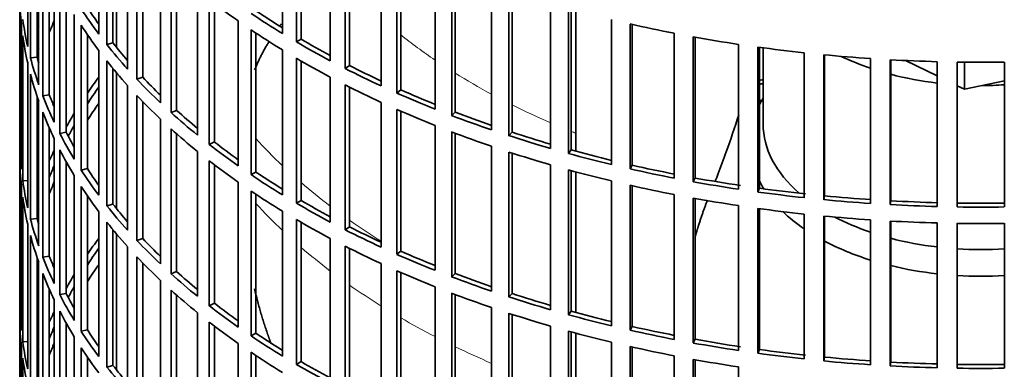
# Model space of a CAD drawing. Header units: millimetres. Extents: x 441 to 1325, y -1714 to 1591.
# Tile 4 of 29: x 1032 to 1179, y -1464 to -1412. Entities that reach past the tile are written whole.
import ezdxf

# ---------------------------------------------------------------- set-up
doc = ezdxf.new("R2010")
doc.units = ezdxf.units.MM
for name, color, linetype in [('VSI184-254_GIUNT', 7, 'Continuous'), ('VSI344-454_FILTR', 7, 'Continuous'), ('VSI344-454_SUPPO', 7, 'Continuous')]:
    doc.layers.add(name, color=color, linetype=linetype)

# ---------------------------------------------------------------- blocks, each defined once
blk = doc.blocks.new('SE4')
at = {"layer": 'VSI184-254_GIUNT', "color": 7, "linetype": 'Continuous', "lineweight": 35}
blk.add_line((1143.42, -1416.36), (1143.42, -1427.72), dxfattribs=at)
for centre, major_axis, start_param, end_param in [((1175.92, -1403.23), (-32.5, 0), 0.875493, 1.038932), ((1175.92, -1403.23), (-32.5, 0), 1.14425, 1.369498), ((1175.92, -1403.23), (-32.5, 0), 1.577864, 1.67924), ((1175.92, -1430.55), (-34.5, 0), -0.342169, -0.29004), ((1175.92, -1427.72), (32.5, 0), 3.141593, 3.725655), ((1175.92, -1430.55), (-34.5, 0), 0.29004, 0.352057), ((1175.92, -1430.55), (-34.5, 0), 0.541779, 0.70006), ((1175.92, -1427.72), (32.5, 0), 3.976979, 4.180525), ((1175.92, -1427.72), (32.5, 0), 4.285842, 4.51109), ((1175.92, -1430.55), (-34.5, 0), 0.828971, 1.072715), ((1175.92, -1427.72), (32.5, 0), 4.603946, 4.820832), ((1175.92, -1430.55), (-34.5, 0), 1.170442, 1.381313), ((1175.92, -1430.55), (-34.5, 0), 1.468662, 1.67293)]:
    blk.add_ellipse(centre, major_axis=major_axis, ratio=0.57735, start_param=start_param, end_param=end_param, dxfattribs=at)
at = {"layer": 'VSI344-454_FILTR', "color": 7, "linetype": 'Continuous', "lineweight": 35}
for p, q in [((1032.42, -1322.8), (1032.42, -1562.85)), ((1044.23, -1414.3), (1044.23, -1392.66)), ((1071.66, -1414.23), (1071.66, -1392.59)), ((1033.62, -1416.15), (1033.62, -1394.51)), ((1045.44, -1415.87), (1045.44, -1394.23)), ((1073.73, -1415.47), (1073.73, -1393.83)), ((1074.43, -1415.05), (1074.43, -1394.24)), ((1034.03, -1417.86), (1034.03, -1396.22)), ((1046.34, -1415.62), (1046.34, -1395.34)), ((1078.8, -1418.29), (1078.8, -1396.65)), ((1048.52, -1419.52), (1048.52, -1397.88)), ((1081.01, -1419.44), (1081.01, -1397.81)), ((1081.65, -1419), (1081.65, -1398.13)), ((1035.02, -1417.76), (1035.02, -1399.53)), ((1049.92, -1421.04), (1049.92, -1399.4)), ((1035.25, -1421.86), (1035.25, -1400.22)), ((1050.79, -1420.75), (1050.79, -1400.31)), ((1086.4, -1422.05), (1086.4, -1400.42)), ((1035.87, -1423.54), (1035.87, -1401.9)), ((1088.75, -1423.11), (1088.75, -1401.48)), ((1089.34, -1422.65), (1089.34, -1401.73)), ((1053.44, -1424.56), (1053.44, -1402.92)), ((1094.44, -1425.5), (1094.44, -1403.86)), ((1036.84, -1423.4), (1036.84, -1404.25)), ((1055.02, -1426.02), (1055.02, -1404.38)), ((1055.85, -1425.7), (1055.85, -1405.12)), ((1096.92, -1426.46), (1096.92, -1404.83)), ((1097.45, -1425.97), (1097.45, -1405.03)), ((1037.57, -1427.48), (1037.57, -1405.84)), ((1038.4, -1429.14), (1038.4, -1407.5)), ((1058.95, -1429.39), (1058.95, -1407.75)), ((1102.88, -1428.62), (1102.88, -1406.98)), ((1105.46, -1429.48), (1105.46, -1407.84)), ((1105.93, -1428.97), (1105.93, -1407.99)), ((1032.43, -1430.42), (1032.43, -1408.78)), ((1039.35, -1428.96), (1039.35, -1409.27)), ((1060.71, -1430.78), (1060.71, -1409.14)), ((1061.5, -1430.42), (1061.5, -1409.75)), ((1111.68, -1431.38), (1111.68, -1409.75)), ((1040.57, -1433), (1040.57, -1411.36)), ((1114.36, -1432.14), (1114.36, -1410.5)), ((1114.76, -1431.61), (1114.76, -1410.61)), ((1065.04, -1433.98), (1065.04, -1412.34)), ((1120.78, -1433.79), (1120.78, -1412.15)), ((1123.55, -1434.44), (1123.55, -1412.8)), ((1032.67, -1434.48), (1032.67, -1412.84)), ((1041.59, -1434.62), (1041.59, -1412.98)), ((1066.96, -1435.3), (1066.96, -1413.66)), ((1067.7, -1434.91), (1067.7, -1414.16)), ((1123.89, -1433.89), (1123.89, -1412.88)), ((1130.16, -1435.82), (1130.16, -1414.19)), ((1032.88, -1436.2), (1032.88, -1414.56)), ((1042.52, -1434.4), (1042.52, -1414.37)), ((1046.34, -1415.62), (1045.44, -1415.87)), ((1074.43, -1415.05), (1073.73, -1415.47)), ((1133, -1436.36), (1133, -1414.72)), ((1133.27, -1435.8), (1133.27, -1414.77)), ((1044.23, -1438.38), (1044.23, -1416.75)), ((1071.66, -1438.32), (1071.66, -1416.68)), ((1139.76, -1437.48), (1139.76, -1415.84)), ((1142.65, -1437.89), (1142.65, -1416.26)), ((1142.86, -1437.33), (1142.86, -1416.28)), ((1149.53, -1438.74), (1149.53, -1417.1)), ((1033.62, -1440.24), (1033.62, -1418.6)), ((1035.02, -1417.76), (1034.03, -1417.86)), ((1045.44, -1439.96), (1045.44, -1418.32)), ((1073.73, -1439.56), (1073.73, -1417.92)), ((1074.43, -1439.14), (1074.43, -1418.32)), ((1152.47, -1439.04), (1152.47, -1417.4)), ((1152.61, -1438.46), (1152.61, -1417.41)), ((1159.44, -1439.6), (1159.44, -1417.96)), ((1162.4, -1439.78), (1162.4, -1418.14)), ((1162.47, -1439.21), (1162.47, -1418.15)), ((1169.42, -1440.06), (1169.42, -1418.43)), ((1172.4, -1440.13), (1172.4, -1418.49)), ((1179.44, -1440.13), (1179.44, -1418.49)), ((1046.34, -1439.7), (1046.34, -1419.43)), ((1081.65, -1419), (1081.01, -1419.44)), ((1034.03, -1441.94), (1034.03, -1420.31)), ((1050.79, -1420.75), (1049.92, -1421.04)), ((1078.8, -1442.38), (1078.8, -1420.74)), ((1048.52, -1443.61), (1048.52, -1421.97)), ((1081.01, -1443.53), (1081.01, -1421.89)), ((1081.65, -1443.09), (1081.65, -1422.22)), ((1089.34, -1422.65), (1088.75, -1423.11)), ((1035.02, -1441.84), (1035.02, -1423.61)), ((1035.25, -1445.94), (1035.25, -1424.31)), ((1036.84, -1423.4), (1035.87, -1423.54)), ((1049.92, -1445.13), (1049.92, -1423.49)), ((1050.79, -1444.84), (1050.79, -1424.39)), ((1086.4, -1446.14), (1086.4, -1424.5)), ((1035.87, -1447.63), (1035.87, -1425.99)), ((1055.85, -1425.7), (1055.02, -1426.02)), ((1088.75, -1447.2), (1088.75, -1425.56)), ((1089.34, -1446.73), (1089.34, -1425.82)), ((1097.45, -1425.97), (1096.92, -1426.46)), ((1053.44, -1448.64), (1053.44, -1427.01)), ((1036.84, -1447.49), (1036.84, -1428.34)), ((1039.35, -1428.96), (1038.4, -1429.14)), ((1055.02, -1450.1), (1055.02, -1428.47)), ((1094.44, -1449.59), (1094.44, -1427.95)), ((1096.92, -1450.55), (1096.92, -1428.91)), ((1105.93, -1428.97), (1105.46, -1429.48)), ((1032.67, -1430.42), (1032.43, -1430.42)), ((1037.57, -1451.57), (1037.57, -1429.93)), ((1055.85, -1449.78), (1055.85, -1429.21)), ((1061.5, -1430.42), (1060.71, -1430.78)), ((1097.45, -1450.06), (1097.45, -1429.11)), ((1038.4, -1453.22), (1038.4, -1431.59)), ((1058.95, -1453.47), (1058.95, -1431.83)), ((1102.88, -1452.7), (1102.88, -1431.07)), ((1105.46, -1453.56), (1105.46, -1431.93)), ((1114.76, -1431.61), (1114.36, -1432.14)), ((1032.43, -1454.51), (1032.43, -1432.87)), ((1039.35, -1453.04), (1039.35, -1433.36)), ((1060.71, -1454.87), (1060.71, -1433.23)), ((1105.93, -1453.05), (1105.93, -1432.08)), ((1042.52, -1434.4), (1041.59, -1434.62)), ((1061.5, -1454.51), (1061.5, -1433.84)), ((1111.68, -1455.47), (1111.68, -1433.83)), ((1114.36, -1456.23), (1114.36, -1434.59)), ((1114.76, -1455.7), (1114.76, -1434.7)), ((1123.89, -1433.89), (1123.55, -1434.44)), ((1033.62, -1436.15), (1032.88, -1436.2)), ((1040.57, -1457.09), (1040.57, -1435.45)), ((1067.7, -1434.91), (1066.96, -1435.3)), ((1120.78, -1457.88), (1120.78, -1436.24)), ((1133.27, -1435.8), (1133, -1436.36)), ((1032.67, -1458.57), (1032.67, -1436.93)), ((1041.59, -1458.7), (1041.59, -1437.07)), ((1065.04, -1458.07), (1065.04, -1436.43)), ((1066.96, -1459.38), (1066.96, -1437.75)), ((1123.55, -1458.52), (1123.55, -1436.88)), ((1123.89, -1457.98), (1123.89, -1436.96)), ((1142.86, -1437.33), (1142.65, -1437.89)), ((1032.88, -1460.28), (1032.88, -1438.65)), ((1042.52, -1458.49), (1042.52, -1438.45)), ((1067.7, -1459), (1067.7, -1438.24)), ((1074.43, -1439.14), (1073.73, -1439.56)), ((1130.16, -1459.91), (1130.16, -1438.27)), ((1133, -1460.44), (1133, -1438.81)), ((1133.27, -1459.89), (1133.27, -1438.86)), ((1152.61, -1438.46), (1152.47, -1439.04)), ((1162.47, -1439.21), (1162.4, -1439.78)), ((1046.34, -1439.7), (1045.44, -1439.96)), ((1071.66, -1462.4), (1071.66, -1440.77)), ((1139.76, -1461.56), (1139.76, -1439.93)), ((1142.65, -1461.98), (1142.65, -1440.34)), ((1142.86, -1461.41), (1142.86, -1440.37)), ((1035.02, -1441.84), (1034.03, -1441.94)), ((1044.23, -1462.47), (1044.23, -1440.83)), ((1073.73, -1463.64), (1073.73, -1442)), ((1149.53, -1462.82), (1149.53, -1441.19)), ((1152.47, -1463.12), (1152.47, -1441.49)), ((1152.61, -1462.55), (1152.61, -1441.5)), ((1159.44, -1463.69), (1159.44, -1442.05)), ((1162.4, -1463.87), (1162.4, -1442.23)), ((1162.47, -1463.29), (1162.47, -1442.23)), ((1033.62, -1464.32), (1033.62, -1442.69)), ((1045.44, -1464.04), (1045.44, -1442.41)), ((1046.34, -1463.79), (1046.34, -1443.52)), ((1074.43, -1463.23), (1074.43, -1442.41)), ((1081.65, -1443.09), (1081.01, -1443.53)), ((1169.42, -1464.15), (1169.42, -1442.51)), ((1172.4, -1464.21), (1172.4, -1442.57)), ((1179.44, -1464.21), (1179.44, -1442.57)), ((1034.03, -1466.03), (1034.03, -1444.39)), ((1050.79, -1444.84), (1049.92, -1445.13)), ((1078.8, -1466.46), (1078.8, -1444.83)), ((1048.52, -1467.69), (1048.52, -1446.06)), ((1081.01, -1467.62), (1081.01, -1445.98)), ((1081.65, -1467.17), (1081.65, -1446.3)), ((1035.02, -1465.93), (1035.02, -1447.7)), ((1036.84, -1447.49), (1035.87, -1447.63)), ((1049.92, -1469.21), (1049.92, -1447.58)), ((1089.34, -1446.73), (1088.75, -1447.2)), ((1035.25, -1470.03), (1035.25, -1448.39)), ((1050.79, -1468.93), (1050.79, -1448.48)), ((1086.4, -1470.23), (1086.4, -1448.59)), ((1035.87, -1471.71), (1035.87, -1450.08)), ((1055.85, -1449.78), (1055.02, -1450.1)), ((1088.75, -1471.29), (1088.75, -1449.65)), ((1089.34, -1470.82), (1089.34, -1449.91)), ((1097.45, -1450.06), (1096.92, -1450.55)), ((1036.84, -1471.57), (1036.84, -1452.42)), ((1053.44, -1472.73), (1053.44, -1451.09)), ((1094.44, -1473.67), (1094.44, -1452.04)), ((1039.35, -1453.04), (1038.4, -1453.22)), ((1055.02, -1474.19), (1055.02, -1452.55)), ((1055.85, -1473.87), (1055.85, -1453.29)), ((1096.92, -1474.64), (1096.92, -1453)), ((1097.45, -1474.15), (1097.45, -1453.2)), ((1105.93, -1453.05), (1105.46, -1453.56)), ((1032.67, -1454.5), (1032.43, -1454.51)), ((1037.57, -1475.65), (1037.57, -1454.02)), ((1061.5, -1454.51), (1060.71, -1454.87)), ((1102.88, -1476.79), (1102.88, -1455.15)), ((1038.4, -1477.31), (1038.4, -1455.67)), ((1058.95, -1477.56), (1058.95, -1455.92)), ((1105.46, -1477.65), (1105.46, -1456.01)), ((1105.93, -1477.14), (1105.93, -1456.17)), ((1114.76, -1455.7), (1114.36, -1456.23)), ((1032.43, -1478.59), (1032.43, -1456.96)), ((1039.35, -1477.13), (1039.35, -1457.44)), ((1060.71, -1478.95), (1060.71, -1457.31)), ((1061.5, -1478.6), (1061.5, -1457.92)), ((1111.68, -1479.56), (1111.68, -1457.92)), ((1123.89, -1457.98), (1123.55, -1458.52)), ((1040.57, -1481.17), (1040.57, -1459.54)), ((1042.52, -1458.49), (1041.59, -1458.7)), ((1067.7, -1459), (1066.96, -1459.38)), ((1114.36, -1480.31), (1114.36, -1458.67)), ((1114.76, -1479.78), (1114.76, -1458.79)), ((1032.67, -1482.65), (1032.67, -1461.02)), ((1033.62, -1460.24), (1032.88, -1460.28)), ((1041.59, -1482.79), (1041.59, -1461.15)), ((1065.04, -1482.15), (1065.04, -1460.52)), ((1120.78, -1481.96), (1120.78, -1460.33)), ((1123.55, -1482.61), (1123.55, -1460.97)), ((1123.89, -1482.07), (1123.89, -1461.05)), ((1133.27, -1459.89), (1133, -1460.44)), ((1032.88, -1484.37), (1032.88, -1462.73)), ((1042.52, -1482.57), (1042.52, -1462.54)), ((1066.96, -1483.47), (1066.96, -1461.83)), ((1067.7, -1483.09), (1067.7, -1462.33)), ((1130.16, -1484), (1130.16, -1462.36)), ((1142.86, -1461.41), (1142.65, -1461.98)), ((1152.61, -1462.55), (1152.47, -1463.12)), ((1046.34, -1463.79), (1045.44, -1464.04)), ((1074.43, -1463.23), (1073.73, -1463.64)), ((1133, -1484.53), (1133, -1462.89)), ((1133.27, -1483.97), (1133.27, -1462.94)), ((1139.76, -1485.65), (1139.76, -1464.01)), ((1162.47, -1463.29), (1162.4, -1463.87))]:
    blk.add_line(p, q, dxfattribs=at)
for centre, radius, start, end in [((1175.92, -1170.01), 248.5, 269.189, 270.811), ((1175.92, -1192.81), 246.77, 269.1833, 270.8167), ((1175.92, -1191.65), 248.5, 269.189, 270.811), ((1175.92, -1194.1), 248.5, 269.189, 270.811), ((1175.92, -1216.89), 246.77, 269.1833, 270.8167), ((1175.92, -1215.74), 248.5, 269.189, 270.811)]:
    blk.add_arc(centre, radius, start, end, dxfattribs=at)
for centre, major_axis, start_param, end_param in [((1175.92, -1407.92), (-143.5, 0), 0.010392, 0.059421), ((1175.92, -1359.75), (-143.5, 0), 0.63871, 0.68774), ((1175.92, -1381.39), (-143.5, 0), 0.359458, 0.408487), ((1175.92, -1381.39), (-142.5, 0), 0.359286, 0.391958), ((1175.92, -1357.3), (-143.5, 0), 0.708524, 0.757553), ((1175.92, -1357.3), (-142.5, 0), 0.708352, 0.750104), ((1175.92, -1405.47), (-143.5, 0), 0.080205, 0.129234), ((1175.92, -1432.01), (-142.5, 0), -0.242088, -0.219659), ((1175.92, -1335.66), (-143.5, 0), 1.197216, 1.246245), ((1175.92, -1429.56), (-143.5, 0), -0.199048, -0.190533), ((1175.92, -1383.84), (-143.5, 0), 0.359458, 0.408487), ((1175.92, -1359.75), (-143.5, 0), 0.708524, 0.757553), ((1175.92, -1407.92), (-143.5, 0), 0.080205, 0.129234), ((1175.92, -1381.39), (-142.5, 0), 0.429099, 0.464583), ((1175.92, -1357.3), (-143.5, 0), 0.778337, 0.827366), ((1175.92, -1357.3), (-142.5, 0), 0.778165, 0.820895), ((1175.92, -1335.66), (-143.5, 0), 1.267029, 1.316058), ((1175.92, -1429.56), (-142.5, 0), -0.160582, -0.149846), ((1175.92, -1381.39), (-143.5, 0), 0.429271, 0.4783), ((1175.92, -1335.66), (-143.5, 0), 1.336842, 1.385871), ((1175.92, -1405.47), (-143.5, 0), 0.150018, 0.199048), ((1175.92, -1405.47), (-142.5, 0), 0.149846, 0.160582), ((1175.92, -1383.84), (-143.5, 0), 0.429271, 0.4783), ((1175.92, -1359.75), (-143.5, 0), 0.778337, 0.827366), ((1175.92, -1335.66), (-143.5, 0), 1.406655, 1.455685), ((1175.92, -1335.66), (-143.5, 0), 1.476469, 1.525498), ((1175.92, -1357.3), (-143.5, 0), 0.84815, 0.897179), ((1175.92, -1357.3), (-142.5, 0), 0.847978, 0.891566), ((1175.92, -1407.92), (-143.5, 0), 0.150018, 0.199048), ((1175.92, -1453.65), (-143.5, 0), -0.408487, -0.377404), ((1175.92, -1381.39), (-143.5, 0), 0.499084, 0.548113), ((1175.92, -1381.39), (-142.5, 0), 0.498912, 0.536508), ((1175.92, -1501.82), (-143.5, 0), -1.342333, -1.336842), ((1175.92, -1453.65), (-142.5, 0), -0.391958, -0.359286), ((1175.92, -1359.75), (-143.5, 0), 0.84815, 0.897179), ((1175.92, -1357.3), (-143.5, 0), 0.917963, 0.966992), ((1175.92, -1357.3), (-142.5, 0), 0.917791, 0.962144), ((1175.92, -1501.82), (-142.5, 0), -1.340701, -1.33667), ((1175.92, -1405.47), (-143.5, 0), 0.219831, 0.268861), ((1175.92, -1405.47), (-142.5, 0), 0.219659, 0.242088), ((1175.92, -1383.84), (-143.5, 0), 0.499084, 0.548113), ((1175.92, -1504.27), (-142.5, 0), -1.339301, -1.33667), ((1175.92, -1407.92), (-143.5, 0), 0.219831, 0.268861), ((1175.92, -1456.1), (-142.5, 0), -0.391958, -0.359286), ((1175.92, -1381.39), (-143.5, 0), 0.568897, 0.617927), ((1175.92, -1381.39), (-142.5, 0), 0.568725, 0.607984), ((1175.92, -1359.75), (-143.5, 0), 0.917963, 0.966992), ((1175.92, -1357.3), (-142.5, 0), 0.987604, 1.032651), ((1175.92, -1453.65), (-143.5, 0), -0.338674, -0.312019), ((1175.92, -1357.3), (-143.5, 0), 0.987776, 1.036806), ((1175.92, -1405.47), (-142.5, 0), 0.289473, 0.318152), ((1175.92, -1453.65), (-142.5, 0), -0.318152, -0.297119), ((1175.92, -1383.84), (-143.5, 0), 0.568897, 0.617927), ((1175.92, -1359.75), (-143.5, 0), 0.987776, 1.036806), ((1175.92, -1357.3), (-142.5, 0), 1.057417, 1.103102), ((1175.92, -1429.56), (-143.5, 0), 0.010392, 0.059421), ((1175.92, -1405.47), (-143.5, 0), 0.289645, 0.338674), ((1175.92, -1381.39), (-142.5, 0), 0.638538, 0.679153), ((1175.92, -1357.3), (-143.5, 0), 1.057589, 1.106619), ((1175.92, -1453.65), (-143.5, 0), -0.268861, -0.248955), ((1175.92, -1407.92), (-143.5, 0), 0.289645, 0.338674), ((1175.92, -1381.39), (-143.5, 0), 0.63871, 0.68774), ((1175.92, -1359.75), (-143.5, 0), 1.057589, 1.106619), ((1175.92, -1357.3), (-142.5, 0), 1.127231, 1.17351), ((1175.92, -1432.01), (-143.5, 0), 0.010392, 0.059421), ((1175.92, -1383.84), (-143.5, 0), 0.63871, 0.68774), ((1175.92, -1357.3), (-143.5, 0), 1.127403, 1.176432), ((1175.92, -1453.65), (-142.5, 0), -0.242088, -0.219659), ((1175.92, -1405.47), (-143.5, 0), 0.359458, 0.408487), ((1175.92, -1405.47), (-142.5, 0), 0.359286, 0.391958), ((1175.92, -1359.75), (-143.5, 0), 1.127403, 1.176432), ((1175.92, -1357.3), (-143.5, 0), 1.197216, 1.246245), ((1175.92, -1357.3), (-142.5, 0), 1.197044, 1.243883), ((1175.92, -1429.56), (-143.5, 0), 0.080205, 0.129234), ((1175.92, -1381.39), (-143.5, 0), 0.708524, 0.757553), ((1175.92, -1381.39), (-142.5, 0), 0.708352, 0.750104), ((1175.92, -1357.3), (-143.5, 0), 1.267029, 1.316058), ((1175.92, -1357.3), (-142.5, 0), 1.266857, 1.31623), ((1175.92, -1453.65), (-143.5, 0), -0.199048, -0.190533), ((1175.92, -1456.1), (-142.5, 0), -0.242088, -0.219659), ((1175.92, -1407.92), (-143.5, 0), 0.359458, 0.408487), ((1175.92, -1383.84), (-143.5, 0), 0.708524, 0.757553), ((1175.92, -1359.75), (-143.5, 0), 1.197216, 1.246245), ((1175.92, -1357.3), (-142.5, 0), 1.33667, 1.386044), ((1175.92, -1432.01), (-143.5, 0), 0.080205, 0.129234), ((1175.92, -1381.39), (-142.5, 0), 0.778165, 0.820895), ((1175.92, -1359.75), (-143.5, 0), 1.267029, 1.316058), ((1175.92, -1357.3), (-143.5, 0), 1.336842, 1.385871), ((1175.92, -1357.3), (-143.5, 0), 1.406655, 1.455685), ((1175.92, -1357.3), (-142.5, 0), 1.406483, 1.455857), ((1175.92, -1357.3), (-142.5, 0), 1.476296, 1.52567), ((1175.92, -1453.65), (-142.5, 0), -0.160582, -0.149846), ((1175.92, -1405.47), (-143.5, 0), 0.429271, 0.4783), ((1175.92, -1405.47), (-142.5, 0), 0.429099, 0.464583), ((1175.92, -1381.39), (-143.5, 0), 0.778337, 0.827366), ((1175.92, -1359.75), (-143.5, 0), 1.336842, 1.385871), ((1175.92, -1357.3), (-143.5, 0), 1.476469, 1.525498), ((1175.92, -1429.56), (-143.5, 0), 0.150018, 0.199048), ((1175.92, -1429.56), (-142.5, 0), 0.149846, 0.160582), ((1175.92, -1383.84), (-143.5, 0), 0.778337, 0.827366), ((1175.92, -1359.75), (-143.5, 0), 1.406655, 1.455685), ((1175.92, -1359.75), (-143.5, 0), 1.476469, 1.525498), ((1175.92, -1407.92), (-143.5, 0), 0.429271, 0.4783), ((1175.92, -1381.39), (-143.5, 0), 0.84815, 0.897179), ((1175.92, -1381.39), (-142.5, 0), 0.847978, 0.891566), ((1175.92, -1432.01), (-143.5, 0), 0.150018, 0.199048), ((1175.92, -1477.73), (-143.5, 0), -0.408487, -0.377404), ((1175.92, -1405.47), (-143.5, 0), 0.499084, 0.548113), ((1175.92, -1405.47), (-142.5, 0), 0.498912, 0.536508), ((1175.92, -1477.73), (-142.5, 0), -0.391958, -0.359286), ((1175.92, -1383.84), (-143.5, 0), 0.84815, 0.897179), ((1175.92, -1429.56), (-143.5, 0), 0.219831, 0.268861), ((1175.92, -1429.56), (-142.5, 0), 0.219659, 0.242088), ((1175.92, -1407.92), (-143.5, 0), 0.499084, 0.548113), ((1175.92, -1381.39), (-143.5, 0), 0.917963, 0.966992), ((1175.92, -1381.39), (-142.5, 0), 0.917791, 0.962144), ((1175.92, -1480.18), (-142.5, 0), -0.391958, -0.359286), ((1175.92, -1432.01), (-143.5, 0), 0.219831, 0.268861), ((1175.92, -1477.73), (-143.5, 0), -0.338674, -0.312019), ((1175.92, -1405.47), (-143.5, 0), 0.568897, 0.617927), ((1175.92, -1405.47), (-142.5, 0), 0.568725, 0.607984), ((1175.92, -1383.84), (-143.5, 0), 0.917963, 0.966992), ((1175.92, -1381.39), (-143.5, 0), 0.987776, 1.036806), ((1175.92, -1381.39), (-142.5, 0), 0.987604, 1.032651), ((1175.92, -1477.73), (-142.5, 0), -0.318152, -0.297119), ((1175.92, -1429.56), (-143.5, 0), 0.289645, 0.338674), ((1175.92, -1429.56), (-142.5, 0), 0.289473, 0.318152), ((1175.92, -1407.92), (-143.5, 0), 0.568897, 0.617927), ((1175.92, -1383.84), (-143.5, 0), 0.987776, 1.036806), ((1175.92, -1381.39), (-143.5, 0), 1.057589, 1.106619), ((1175.92, -1381.39), (-142.5, 0), 1.057417, 1.103102), ((1175.92, -1453.65), (-143.5, 0), 0.010392, 0.059421), ((1175.92, -1405.47), (-143.5, 0), 0.63871, 0.68774), ((1175.92, -1405.47), (-142.5, 0), 0.638538, 0.679153), ((1175.92, -1477.73), (-143.5, 0), -0.268861, -0.248955), ((1175.92, -1432.01), (-143.5, 0), 0.289645, 0.338674), ((1175.92, -1383.84), (-143.5, 0), 1.057589, 1.106619), ((1175.92, -1381.39), (-143.5, 0), 1.127403, 1.176432), ((1175.92, -1381.39), (-142.5, 0), 1.127231, 1.17351), ((1175.92, -1456.1), (-143.5, 0), 0.010392, 0.059421), ((1175.92, -1477.73), (-142.5, 0), -0.242088, -0.219659), ((1175.92, -1407.92), (-143.5, 0), 0.63871, 0.68774), ((1175.92, -1381.39), (-142.5, 0), 1.197044, 1.243883), ((1175.92, -1429.56), (-143.5, 0), 0.359458, 0.408487), ((1175.92, -1429.56), (-142.5, 0), 0.359286, 0.391958), ((1175.92, -1405.47), (-143.5, 0), 0.708524, 0.757553), ((1175.92, -1405.47), (-142.5, 0), 0.708352, 0.750104), ((1175.92, -1383.84), (-143.5, 0), 1.127403, 1.176432), ((1175.92, -1381.39), (-143.5, 0), 1.197216, 1.246245), ((1175.92, -1453.65), (-143.5, 0), 0.080205, 0.129234), ((1175.92, -1477.73), (-143.5, 0), -0.199048, -0.190533), ((1175.92, -1480.18), (-142.5, 0), -0.242088, -0.219659), ((1175.92, -1432.01), (-143.5, 0), 0.359458, 0.408487), ((1175.92, -1383.84), (-143.5, 0), 1.197216, 1.246245), ((1175.92, -1381.39), (-143.5, 0), 1.267029, 1.316058), ((1175.92, -1381.39), (-142.5, 0), 1.266857, 1.31623), ((1175.92, -1456.1), (-143.5, 0), 0.080205, 0.129234), ((1175.92, -1407.92), (-143.5, 0), 0.708524, 0.757553), ((1175.92, -1381.39), (-143.5, 0), 1.336842, 1.385871), ((1175.92, -1381.39), (-142.5, 0), 1.33667, 1.386044), ((1175.92, -1381.39), (-142.5, 0), 1.406483, 1.455857), ((1175.92, -1429.56), (-143.5, 0), 0.429271, 0.4783), ((1175.92, -1429.56), (-142.5, 0), 0.429099, 0.464583), ((1175.92, -1405.47), (-143.5, 0), 0.778337, 0.827366), ((1175.92, -1405.47), (-142.5, 0), 0.778165, 0.820895), ((1175.92, -1383.84), (-143.5, 0), 1.267029, 1.316058), ((1175.92, -1381.39), (-143.5, 0), 1.406655, 1.455685), ((1175.92, -1381.39), (-143.5, 0), 1.476469, 1.525498), ((1175.92, -1381.39), (-142.5, 0), 1.476296, 1.52567)]:
    blk.add_ellipse(centre, major_axis=major_axis, ratio=0.57735, start_param=start_param, end_param=end_param, dxfattribs=at)
at = {"layer": 'VSI344-454_SUPPO', "color": 7, "linetype": 'Continuous', "lineweight": 35}
for p, q in [((1046.89, -1416.31), (1046.89, -1396.01)), ((1115.44, -1431.79), (1115.44, -1410.79)), ((1164.66, -1418.26), (1169.42, -1420.56)), ((1173.51, -1422.55), (1173.51, -1418.5)), ((1046.89, -1440.39), (1046.89, -1420.09)), ((1173.51, -1422.55), (1179.44, -1421.3)), ((1172.4, -1422.01), (1173.51, -1422.55)), ((1115.44, -1455.88), (1115.44, -1434.88)), ((1046.89, -1464.48), (1046.89, -1444.18)), ((1115.44, -1479.97), (1115.44, -1458.97))]:
    blk.add_line(p, q, dxfattribs=at)
at = {"layer": 'VSI344-454_SUPPO', "color": 4, "linetype": 'Continuous', "lineweight": 9}
for centre, major_axis, start_param, end_param in [((1175.92, -1378.15), (-106.99, 0), 0.627902, 0.705081), ((1175.92, -1378.15), (-106.99, 0), 0.747348, 0.819367), ((1175.92, -1378.15), (-106.99, 0), 0.857735, 0.926692), ((1175.92, -1378.15), (-106.99, 0), 0.962313, 0.96998), ((1175.92, -1397.39), (-122, 0), 0.479891, 0.546105), ((1175.92, -1397.39), (-122, 0), 0.588316, 0.649986), ((1175.92, -1407.07), (-122, 0), 0.479891, 0.546105), ((1175.92, -1397.39), (-122, 0), 0.687784, 0.746968), ((1175.92, -1407.07), (-122, 0), 0.588316, 0.649986), ((1175.92, -1407.07), (-122, 0), 0.687784, 0.746968), ((1175.92, -1407.07), (-122, 0), 0.781768, 0.839497), ((1175.92, -1407.07), (-122, 0), 0.872093, 0.928959)]:
    blk.add_ellipse(centre, major_axis=major_axis, ratio=0.57735, start_param=start_param, end_param=end_param, dxfattribs=at)
at = {"layer": 'VSI344-454_SUPPO', "color": 7, "linetype": 'Continuous', "lineweight": 35}
blk.add_open_spline([(1071.23, -1413.12), (1071.35, -1412.95), (1071.48, -1412.79)], degree=2, dxfattribs=at)
for points, degree, knots in [([(1067.5, -1419.65), (1068.35, -1417.53), (1069.62, -1415.47), (1069.64, -1415.43), (1069.66, -1415.4)], 2, [0.3285415, 0.3285415, 0.3285415, 0.5, 0.5, 0.5029097, 0.5029097, 0.5029097]), ([(1139.78, -1426.36), (1139.19, -1428.24), (1138.57, -1430.09), (1137.53, -1432.99), (1137.13, -1434.06), (1136.57, -1435.52), (1136.41, -1435.93), (1136.25, -1436.33)], 3, [0.7699646, 0.7699646, 0.7699646, 0.7699646, 0.875, 0.875, 0.9375, 0.9375, 0.9619995, 0.9619995, 0.9619995, 0.9619995]), ([(1133.23, -1444.78), (1133.44, -1444), (1133.68, -1443.22), (1134.34, -1441.07), (1135.12, -1439.1)], 2, [0.6790351, 0.6790351, 0.6790351, 0.75, 0.75, 0.9525285, 0.9525285, 0.9525285]), ([(1069.98, -1460.59), (1069.7, -1459.85), (1069.44, -1459.1), (1068.28, -1455.82), (1067.5, -1452.38)], 2, [0.4629415, 0.4629415, 0.4629415, 0.5, 0.5, 0.6620373, 0.6620373, 0.6620373])]:
    blk.add_open_spline(points, degree=degree, knots=knots, dxfattribs=at)

msp = doc.modelspace()

# ---------------------------------------------------------------- block references
msp.add_blockref('SE4', (0, 0))

doc.saveas('drawing.dxf')
